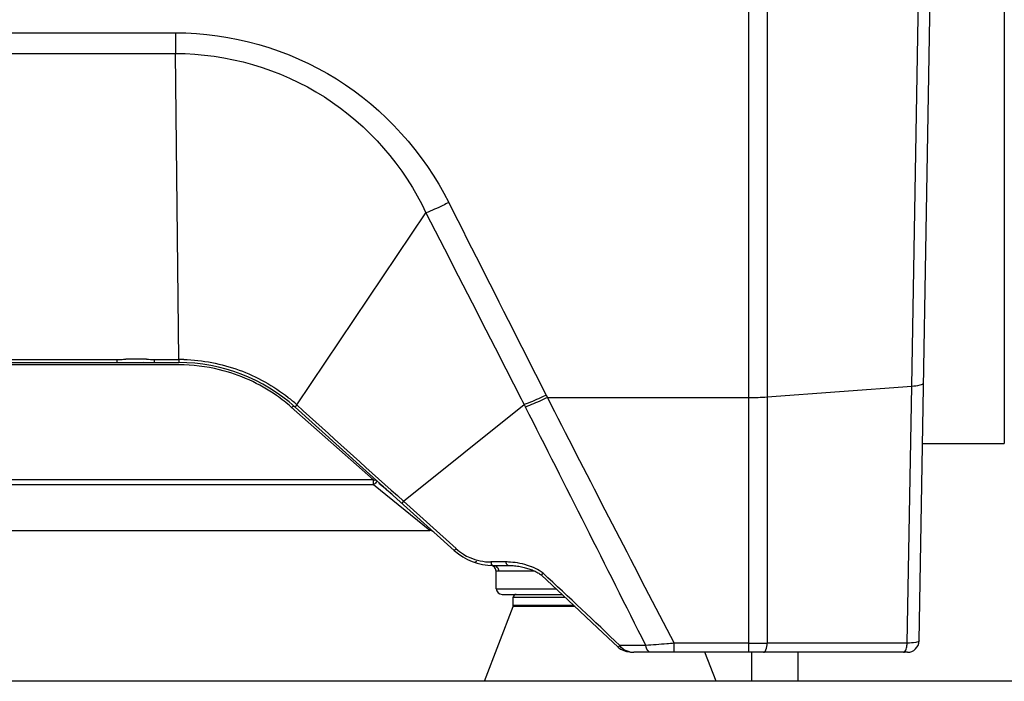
# Model space of a CAD drawing. Header units: millimetres. Extents: x 0 to 4000, y 0 to 3000.
# Tile 48 of 119: x 883 to 1053, y 1534 to 1648. Entities that reach past the tile are written whole.
import ezdxf

# ---------------------------------------------------------------- set-up
doc = ezdxf.new("R2010")
doc.units = ezdxf.units.MM
doc.header["$LTSCALE"] = 219.99956
doc.layers.get('0').update_dxf_attribs({"linetype": 'CONTINUOUS'})
doc.layers.add('SUPERFICI', color=7, linetype='CONTINUOUS')

msp = doc.modelspace()

# ---------------------------------------------------------------- linework, layer by layer
at = {"color": 9, "linetype": 'CONTINUOUS'}
for p, q in [((1008.92, 1538.78), (1008.92, 1691.78)), ((1012.09, 1691.78), (1012.09, 1540.36)), ((1037.03, 1584.71), (1038.89, 1691.78)), ((856.17, 1645.68), (909.93, 1645.68)), ((909.93, 1645.68), (909.93, 1642.11)), ((856.17, 1642.11), (909.93, 1642.11)), ((910.53, 1589.31), (909.93, 1642.11)), ((930.88, 1581.48), (953.18, 1614.58)), ((855.57, 1589.31), (899.82, 1589.31)), ((899.82, 1589.31), (899.82, 1588.78)), ((906.28, 1589.31), (910.53, 1589.31)), ((906.28, 1589.31), (906.28, 1588.78)), ((910.53, 1588.38), (855.56, 1588.38)), ((1012.09, 1582.84), (1037.03, 1584.71)), ((1036.25, 1540.36), (1037.03, 1584.71)), ((973.92, 1583.15), (974.14, 1582.73)), ((974.14, 1582.73), (1008.92, 1582.73)), ((974.14, 1582.73), (975.97, 1579.15)), ((974.14, 1582.73), (975.34, 1580.38)), ((944.14, 1568.51), (929.94, 1581.07)), ((930.88, 1581.48), (932.01, 1580.46)), ((930.88, 1581.48), (930.93, 1581.44)), ((949.33, 1564.83), (970.14, 1581.51)), ((970.14, 1581.51), (970.35, 1581.09)), ((944.14, 1568.51), (821.96, 1568.51)), ((944.14, 1567.67), (821.96, 1567.67)), ((944.14, 1567.67), (944.14, 1568.51)), ((953.87, 1559.78), (944.14, 1567.67)), ((949.33, 1564.83), (949.02, 1564.49)), ((949.33, 1564.83), (958.37, 1556.68)), ((958.37, 1556.68), (958.07, 1556.35)), ((964.76, 1554.37), (964.38, 1554.37)), ((965.68, 1554.37), (964.38, 1554.37)), ((967.01, 1554.37), (965.68, 1554.37)), ((971.94, 1552.8), (965.73, 1552.8)), ((965.33, 1549.76), (975.61, 1549.76)), ((968.26, 1548.28), (977.22, 1548.28)), ((978.72, 1546.87), (968.26, 1546.87)), ((978.92, 1546.69), (968.23, 1546.69)), ((991.12, 1539.97), (988.05, 1539.96)), ((1008.92, 1540.33), (996.04, 1540.33)), ((996.04, 1538.78), (996.04, 1540.33)), ((1036.25, 1540.36), (1012.09, 1540.36)), ((988.05, 1539.96), (986.63, 1539.95))]:
    msp.add_line(p, q, dxfattribs=at)
at = {"color": 7, "linetype": 'CONTINUOUS'}
for p, q in [((1038.3, 1540.75), (1040.93, 1691.78)), ((1053, 1666.78), (1053, 1574.78)), ((855.56, 1588.78), (910.53, 1588.78)), ((930.61, 1581.07), (958.07, 1556.35)), ((1038.89, 1574.78), (1053, 1574.78)), ((812.22, 1559.78), (953.87, 1559.78)), ((966.33, 1548.78), (976.68, 1548.78)), ((968.26, 1546.87), (968.26, 1548.28)), ((963.26, 1533.78), (968.23, 1546.69)), ((1036.3, 1538.78), (989.07, 1538.78)), ((1003.26, 1533.78), (1001.34, 1538.78)), ((1009.44, 1533.78), (1009.44, 1538.78)), ((1017.44, 1533.78), (1017.44, 1538.78)), ((1778.66, 1533.78), (588.66, 1533.78))]:
    msp.add_line(p, q, dxfattribs=at)
for points in [[(899.83, 1588.78), (901.34, 1588.81), (904.45, 1588.82), (906.27, 1588.78)], [(964.76, 1553.78), (967.44, 1553.78), (967.7, 1553.77), (967.96, 1553.76), (968.22, 1553.74), (968.47, 1553.72), (968.72, 1553.69), (968.96, 1553.65), (969.2, 1553.62), (969.44, 1553.57), (969.67, 1553.53), (969.89, 1553.48), (970.11, 1553.43), (970.32, 1553.37), (970.53, 1553.31), (970.73, 1553.25), (970.93, 1553.19), (971.12, 1553.13), (971.31, 1553.06), (971.49, 1552.99), (971.68, 1552.92), (971.85, 1552.84), (972.02, 1552.76), (972.19, 1552.68), (972.35, 1552.59), (972.51, 1552.5), (972.66, 1552.41), (972.8, 1552.32), (972.94, 1552.22), (973.06, 1552.12), (973.11, 1552.08)], [(973.11, 1552.08), (977.75, 1547.79), (982.81, 1543.03), (986.35, 1539.65)], [(986.35, 1539.65), (986.74, 1539.35), (987.81, 1538.92), (989.07, 1538.78)]]:
    msp.add_lwpolyline(points, dxfattribs=at)
at = {"color": 9, "linetype": 'CONTINUOUS'}
for centre, radius, start, end in [((903.05, 1518.92), 70.44, 88.475, 91.3641), ((910.53, 1558.94), 30.37, 88.3921, 90.0037), ((910.52, 1558.76), 29.62, 76.2996, 89.978), ((910.47, 1558.88), 30.46, 47.9181, 51.6024), ((1008.96, 1625.21), 42.48, 269.9469, 274.2294), ((-6374.09, -2153.4), 8239.38, 26.631974, 26.952323), ((5858.79, 4078.6), 5485.36, 207.10721, 207.56369), ((908.26, 1522.74), 58.31, 49.2502, 50.5134), ((964.39, 1563.36), 8.99, 227.9398, 238.1559), ((967.01, 1544.35), 10.02, 87.7383, 90.0228), ((966.77, 1541.17), 13.21, 72.699, 80.49), ((967.3, 1542.85), 11.45, 68.8182, 72.6895), ((1008.96, 1752.08), 211.75, 269.9886, 270.8471), ((989.07, 1542.27), 3.49, 257.2623, 270.0261)]:
    msp.add_arc(centre, radius, start, end, dxfattribs=at)
at = {"color": 7, "linetype": 'CONTINUOUS'}
for centre, radius, start, end in [((910.53, 1558.78), 30, 48, 90), ((927.19, 1543.78), 30, 48, 53.4796), ((953.87, 1558.78), 1, 48, 90), ((964.76, 1563.78), 10, 228, 270), ((961.57, 1554.82), 0.49, 261.98, 322.801), ((964.28, 1552.79), 1, 1, 87.5013), ((966.33, 1549.78), 1, 181, 270), ((968.76, 1548.28), 0.5, 90, 180), ((967.76, 1546.87), 0.5, 338.9625, 360), ((1036.3, 1540.78), 2, 270, 359)]:
    msp.add_arc(centre, radius, start, end, dxfattribs=at)
at = {"color": 9, "linetype": 'CONTINUOUS'}
for points, knots in [([(909.93, 1645.68), (919.57, 1645.68), (939.22, 1640.12), (952.79, 1624.96), (957.11, 1616.39)], [0, 0, 0, 0, 0.501127, 1, 1, 1, 1]), ([(909.93, 1642.11), (918.86, 1642.1), (937.04, 1636.91), (949.46, 1622.63), (953.18, 1614.58)], [0, 0, 0, 0, 0.50173, 1, 1, 1, 1]), ([(957.11, 1616.39), (956.78, 1616.22), (955.48, 1615.58), (954.17, 1614.99), (953.18, 1614.58)], [0, 0, 0, 0, 0.261509, 1, 1, 1, 1]), ([(957.11, 1616.39), (961.32, 1608.06), (966.92, 1596.99), (972.53, 1585.91), (973.92, 1583.15)], [0, 0, 0, 0, 0.750936, 1, 1, 1, 1]), ([(953.18, 1614.58), (957.43, 1606.31), (963.08, 1595.28), (968.73, 1584.26), (970.14, 1581.51)], [0, 0, 0, 0, 0.750933, 1, 1, 1, 1]), ([(910.53, 1589.31), (910.53, 1589.18), (910.59, 1589.07), (910.49, 1588.78), (910.53, 1588.78)], [0, 0, 0, 0, 0.730682, 1, 1, 1, 1]), ([(911.38, 1589.3), (914.62, 1589.21), (921.1, 1587.98), (926.85, 1584.76), (929.39, 1582.75)], [0, 0, 0, 0, 0.500002, 1, 1, 1, 1]), ([(929.94, 1581.07), (929.12, 1581.79), (925.44, 1584.69), (921.03, 1586.68), (917.54, 1587.54)], [0, 0, 0, 0, 0.231552, 1, 1, 1, 1]), ([(1037.03, 1584.71), (1037.52, 1584.74), (1038.11, 1584.8), (1039.07, 1585.07), (1039.07, 1585.29)], [0, 0, 0, 0, 0.687561, 1, 1, 1, 1]), ([(973.92, 1583.15), (973.6, 1582.99), (972.36, 1582.4), (971.09, 1581.87), (970.14, 1581.51)], [0, 0, 0, 0, 0.261632, 1, 1, 1, 1]), ([(974.14, 1582.73), (973.81, 1582.57), (972.57, 1581.98), (971.3, 1581.45), (970.35, 1581.09)], [0, 0, 0, 0, 0.261625, 1, 1, 1, 1]), ([(930.61, 1581.07), (930.54, 1581.14), (930.32, 1581.27), (930.1, 1581.11), (930.02, 1581.01)], [0, 0, 0, 0, 0.412048, 1, 1, 1, 1]), ([(930.88, 1581.48), (930.84, 1581.43), (930.77, 1581.31), (930.65, 1581.23), (930.63, 1581.11), (930.68, 1581.17), (930.7, 1581.19)], [0, 0, 0, 0, 0.38488, 0.805329, 0.841516, 1, 1, 1, 1]), ([(944.81, 1568.29), (944.74, 1568.35), (944.47, 1567.93), (944.28, 1567.83), (944.14, 1567.67)], [0, 0, 0, 0, 0.291907, 1, 1, 1, 1]), ([(944.81, 1568.29), (944.69, 1568.4), (944.47, 1568.56), (944.25, 1568.46), (944.2, 1568.43)], [0, 0, 0, 0, 0.722046, 1, 1, 1, 1]), ([(959.64, 1555.72), (960.01, 1555.49), (961.47, 1554.72), (963.16, 1554.37), (964.38, 1554.37)], [0, 0, 0, 0, 0.259312, 1, 1, 1, 1]), ([(964.38, 1554.37), (964.41, 1554.29), (964.47, 1554.08), (964.61, 1553.78), (964.76, 1553.78)], [0, 0, 0, 0, 0.355359, 1, 1, 1, 1]), ([(964.76, 1553.78), (965.01, 1553.78), (965.52, 1553.57), (965.73, 1553.05), (965.73, 1552.8)], [0, 0, 0, 0, 0.495517, 1, 1, 1, 1]), ([(967.39, 1553.78), (967.35, 1553.78), (967.11, 1553.88), (967.05, 1554.17), (967.01, 1554.37)], [0, 0, 0, 0, 0.170491, 1, 1, 1, 1]), ([(965.73, 1552.8), (965.62, 1552.8), (965.53, 1552.74), (965.28, 1552.85), (965.28, 1552.81)], [0, 0, 0, 0, 0.748995, 1, 1, 1, 1]), ([(973.11, 1552.08), (973.08, 1552.11), (973.3, 1552.23), (973.33, 1552.33), (973.4, 1552.41)], [0, 0, 0, 0, 0.265887, 1, 1, 1, 1]), ([(996.04, 1540.33), (995.61, 1540.3), (993.97, 1540.17), (992.33, 1540.05), (991.12, 1539.97)], [0, 0, 0, 0, 0.259699, 1, 1, 1, 1]), ([(991.95, 1538.78), (991.86, 1538.78), (991.36, 1538.98), (991.2, 1539.56), (991.12, 1539.97)], [0, 0, 0, 0, 0.178927, 1, 1, 1, 1]), ([(1011.46, 1538.78), (1011.66, 1538.78), (1012.01, 1539.45), (1012.07, 1539.97), (1012.09, 1540.36)], [0, 0, 0, 0, 0.342511, 1, 1, 1, 1]), ([(1038.3, 1540.75), (1038.3, 1540.68), (1038.05, 1540.56), (1037.42, 1540.43), (1036.75, 1540.37), (1036.25, 1540.36)], [0, 0, 0, 0, 0.092792, 0.298222, 1, 1, 1, 1]), ([(986.35, 1539.65), (986.33, 1539.67), (986.54, 1539.78), (986.56, 1539.88), (986.63, 1539.95)], [0, 0, 0, 0, 0.265078, 1, 1, 1, 1]), ([(988.3, 1538.87), (988.25, 1538.88), (988.15, 1538.9), (988.05, 1538.93), (988, 1538.95)], [0, 0, 0, 0, 0.499559, 1, 1, 1, 1]), ([(1035.62, 1538.78), (1035.67, 1538.78), (1035.98, 1538.92), (1036.06, 1539.29), (1036.13, 1539.54)], [0, 0, 0, 0, 0.161242, 1, 1, 1, 1])]:
    msp.add_open_spline(points, degree=3, knots=knots, dxfattribs=at)
for points in [[(899.82, 1589.31), (900.05, 1589.31), (900.29, 1589.32), (900.53, 1589.32)], [(900.53, 1589.32), (900.81, 1589.33), (901.09, 1589.34), (901.37, 1589.34)], [(904.92, 1589.34), (905.38, 1589.33), (905.83, 1589.31), (906.28, 1589.31)], [(932.01, 1580.46), (937.78, 1575.25), (943.55, 1570.04), (949.33, 1564.83)], [(968.96, 1554.2), (968.45, 1554.28), (967.93, 1554.34), (967.41, 1554.36)], [(972.73, 1552.9), (972.32, 1553.15), (971.88, 1553.35), (971.43, 1553.53)], [(973.4, 1552.41), (973.19, 1552.6), (972.96, 1552.76), (972.73, 1552.9)], [(986.63, 1539.95), (982.28, 1544.16), (977.85, 1548.3), (973.4, 1552.41)], [(1036.13, 1539.54), (1036.2, 1539.81), (1036.23, 1540.08), (1036.25, 1540.36)], [(988, 1538.95), (987.47, 1539.12), (986.93, 1539.47), (986.63, 1539.95)]]:
    msp.add_open_spline(points, degree=3, dxfattribs=at)
at = {"layer": 'SUPERFICI', "color": 7, "linetype": 'CONTINUOUS'}
msp.add_line((965.33, 1549.76), (965.28, 1552.81), dxfattribs=at)

doc.saveas('drawing.dxf')
